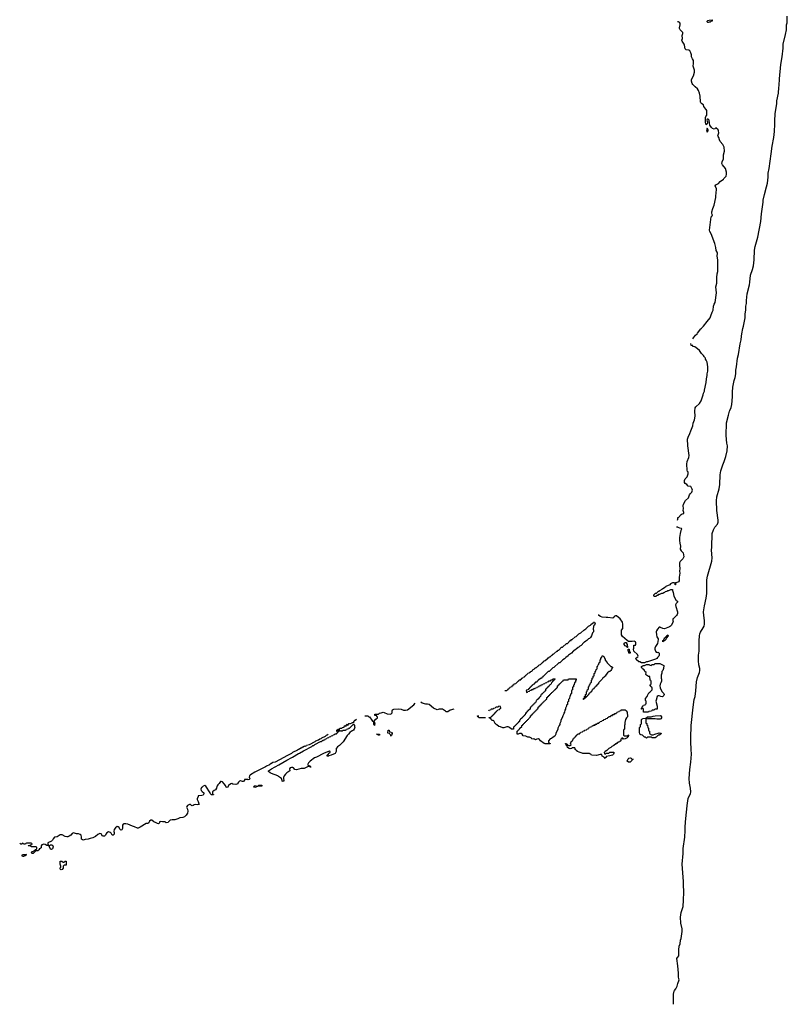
# Model space of a CAD drawing. Header units: inches. Extents: x 2886961 to 3052306, y 543424 to 918523.
# Tile 6 of 117: x 3025270 to 3041190, y 566081 to 586518. Entities that reach past the tile are written whole.
import ezdxf

# ---------------------------------------------------------------- set-up
doc = ezdxf.new("R2010")
doc.units = ezdxf.units.IN
doc.header["$MEASUREMENT"] = 0
for name, color, linetype in [('D0526', 7, 'Continuous'), ('D0527', 7, 'Continuous'), ('D0536', 7, 'Continuous'), ('D0537', 7, 'Continuous'), ('D0538', 7, 'Continuous'), ('D0547', 7, 'Continuous'), ('D0548', 7, 'Continuous')]:
    doc.layers.add(name, color=color, linetype=linetype)

msp = doc.modelspace()

# ---------------------------------------------------------------- linework, layer by layer
at = {"layer": 'D0526', "color": 6}
msp.add_lwpolyline([(3028715, 570000), (3028690, 569975), (3028650, 569961), (3028590, 569950), (3028550, 569929), (3028490, 569913), (3028430, 569912), (3028390, 569906), (3028354, 569870), (3028346, 569854), (3028310, 569849), (3028290, 569869), (3028234, 569866), (3028190, 569877), (3028171, 569869), (3028170, 569848), (3028150, 569829), (3028130, 569833), (3028102, 569850), (3028050, 569870), (3028010, 569904), (3027990, 569905), (3027961, 569879), (3027950, 569849), (3027930, 569835), (3027910, 569837), (3027890, 569833), (3027765, 569755), (3027730, 569738), (3027710, 569736), (3027650, 569768), (3027610, 569777), (3027510, 569820), (3027470, 569829), (3027430, 569830), (3027418, 569822), (3027404, 569796), (3027403, 569730), (3027390, 569702), (3027370, 569696), (3027350, 569715), (3027330, 569750), (3027310, 569766), (3027290, 569770), (3027254, 569746), (3027231, 569710), (3027223, 569670), (3027231, 569649), (3027231, 569610), (3027210, 569589), (3027190, 569589), (3027165, 569630), (3027150, 569645), (3027130, 569657), (3027110, 569659), (3027079, 569641), (3027054, 569610), (3027047, 569590), (3027028, 569572), (3027010, 569569), (3026990, 569573), (3026958, 569618), (3026930, 569626), (3026890, 569609), (3026839, 569561), (3026790, 569538), (3026730, 569525), (3026693, 569507), (3026630, 569503), (3026610, 569493), (3026590, 569489), (3026570, 569493), (3026553, 569510), (3026549, 569530), (3026552, 569552), (3026544, 569590), (3026526, 569606), (3026490, 569620), (3026450, 569622), (3026383, 569637), (3026356, 569624), (3026327, 569590), (3026295, 569570), (3026270, 569560), (3026250, 569558), (3026210, 569567), (3026150, 569601), (3026110, 569599), (3026050, 569559), (3025991, 569549), (3025962, 569518), (3025951, 569489), (3025930, 569468), (3025852, 569430), (3025851, 569410), (3025862, 569390), (3025860, 569380), (3025830, 569379), (3025797, 569397), (3025770, 569404), (3025731, 569389), (3025713, 569367), (3025714, 569330), (3025698, 569322), (3025694, 569310), (3025674, 569306), (3025672, 569290), (3025657, 569283), (3025650, 569269), (3025612, 569268), (3025598, 569262), (3025594, 569250), (3025550, 569209), (3025526, 569210), (3025508, 569230), (3025530, 569251), (3025548, 569252), (3025566, 569270), (3025586, 569274), (3025589, 569291), (3025610, 569294), (3025626, 569310), (3025626, 569330), (3025622, 569342), (3025607, 569347), (3025513, 569347), (3025506, 569350), (3025502, 569362), (3025490, 569366), (3025447, 569367), (3025450, 569374), (3025482, 569378), (3025490, 569394), (3025522, 569398), (3025526, 569410), (3025522, 569422), (3025510, 569426), (3025410, 569426), (3025398, 569422), (3025390, 569406), (3025350, 569406), (3025342, 569422), (3025330, 569426), (3025318, 569422), (3025313, 569407), (3025290, 569406), (3025282, 569422), (3025270, 569426)], dxfattribs=at)
for points in [[(3025930, 569295), (3025910, 569304), (3025886, 569350), (3025888, 569368), (3025866, 569370), (3025862, 569378), (3025890, 569372), (3025912, 569392), (3025930, 569392), (3025950, 569382), (3025965, 569350), (3025950, 569309)], [(3025350, 569146), (3025330, 569149), (3025318, 569170), (3025328, 569190), (3025410, 569194), (3025412, 569190), (3025398, 569182), (3025394, 569170)], [(3026130, 568870), (3026116, 568876), (3026109, 568890), (3026110, 568914), (3026126, 568930), (3026126, 568950), (3026108, 568990), (3026107, 569053), (3026147, 569053), (3026170, 569034), (3026190, 569034), (3026202, 569038), (3026210, 569054), (3026230, 569054), (3026234, 569050), (3026232, 568970), (3026190, 568966), (3026173, 568947), (3026170, 568908), (3026150, 568882)]]:
    msp.add_lwpolyline(points, close=True, dxfattribs=at)
at = {"layer": 'D0527', "color": 6}
msp.add_lwpolyline([(3030000, 570744), (3029970, 570749), (3029933, 570747), (3029931, 570730), (3029910, 570709), (3029891, 570709), (3029850, 570721), (3029841, 570719), (3029830, 570714), (3029806, 570690), (3029791, 570670), (3029790, 570649), (3029770, 570649), (3029750, 570642), (3029693, 570653), (3029670, 570664), (3029650, 570657), (3029600, 570620), (3029591, 570610), (3029590, 570589), (3029570, 570579), (3029555, 570590), (3029541, 570621), (3029510, 570655), (3029479, 570699), (3029450, 570709), (3029437, 570703), (3029410, 570662), (3029382, 570638), (3029364, 570616), (3029357, 570603), (3029350, 570568), (3029330, 570535), (3029301, 570519), (3029271, 570490), (3029272, 570452), (3029278, 570438), (3029290, 570434), (3029290, 570426), (3029250, 570430), (3029228, 570450), (3029222, 570470), (3029129, 570610), (3029110, 570621), (3029072, 570610), (3029051, 570590), (3029037, 570583), (3029025, 570550), (3029036, 570516), (3029055, 570495), (3029090, 570471), (3029090, 570449), (3029075, 570425), (3029050, 570413), (3028974, 570406), (3028974, 570394), (3028952, 570348), (3028951, 570330), (3028970, 570292), (3028983, 570243), (3028991, 570230), (3028962, 570218), (3028910, 570225), (3028890, 570219), (3028870, 570205), (3028850, 570202), (3028830, 570209), (3028810, 570229), (3028790, 570229), (3028750, 570205), (3028735, 570190), (3028731, 570170), (3028750, 570130), (3028755, 570090), (3028750, 570050), (3028725, 570010), (3028715, 570000)], dxfattribs=at)
at = {"layer": 'D0536', "color": 6}
msp.add_lwpolyline([(3038829, 566081), (3038827, 566250), (3038831, 566290), (3038846, 566354), (3038850, 566370), (3038876, 566404), (3038904, 566456), (3038918, 566510), (3038947, 566590), (3038937, 566610), (3038930, 566650), (3038936, 566730), (3038923, 566883), (3038900, 567030), (3038910, 567050), (3038921, 567059), (3038942, 567090), (3038942, 567210), (3038950, 567290), (3038965, 567335), (3038978, 567410), (3038990, 567450), (3039010, 567590), (3039008, 567650), (3038984, 567764), (3038975, 567890), (3038990, 567990), (3039027, 568110), (3039038, 568242), (3039044, 568410), (3039037, 568570), (3039040, 568630), (3039011, 568990), (3039029, 569211), (3039030, 569314), (3039062, 569550), (3039072, 569690), (3039070, 569750), (3039076, 569870), (3039089, 570000)], dxfattribs=at)
at = {"layer": 'D0537', "color": 6}
for points in [[(3039230, 579895), (3039248, 579912), (3039288, 579972), (3039319, 580000)], [(3038910, 576129), (3038919, 576150), (3038918, 576182), (3038930, 576188), (3038990, 576249), (3039010, 576262), (3039042, 576270), (3039045, 576290), (3039031, 576330), (3039035, 576370), (3039030, 576430), (3039037, 576463), (3039082, 576538), (3039143, 576590), (3039165, 576655), (3039180, 576680), (3039208, 576710), (3039223, 576750), (3039219, 576770), (3039190, 576826), (3039136, 576836), (3039103, 576870), (3039070, 576890), (3039059, 576910), (3039055, 576930), (3039058, 576950), (3039075, 576985), (3039113, 577030), (3039131, 577091), (3039131, 577130), (3039121, 577141), (3039111, 577171), (3039105, 577290), (3039114, 577350), (3039150, 577430), (3039153, 577470), (3039130, 577670), (3039130, 577730), (3039121, 577761), (3039121, 577810), (3039131, 577850), (3039170, 577930), (3039190, 577982), (3039228, 578090), (3039239, 578141), (3039267, 578210), (3039282, 578290), (3039275, 578390), (3039280, 578460), (3039295, 578485), (3039370, 578554), (3039406, 578610), (3039415, 578650), (3039447, 578733), (3039453, 578767), (3039470, 578808), (3039471, 578830), (3039510, 578990), (3039517, 579063), (3039530, 579130), (3039531, 579170), (3039539, 579221), (3039541, 579310), (3039530, 579410), (3039514, 579434), (3039510, 579452), (3039494, 579474), (3039490, 579491), (3039471, 579511), (3039465, 579530), (3039451, 579550), (3039411, 579591), (3039370, 579650), (3039330, 579687), (3039270, 579731), (3039234, 579734), (3039230, 579752), (3039198, 579758), (3039190, 579794)], [(3039089, 570000), (3039090, 570010), (3039109, 570130), (3039113, 570210), (3039136, 570350), (3039150, 570390), (3039182, 570450), (3039190, 570490), (3039184, 570570), (3039161, 570670), (3039154, 570770), (3039166, 570954), (3039190, 571110), (3039205, 571270), (3039195, 571370), (3039195, 571430), (3039190, 571470), (3039192, 571510), (3039186, 571570), (3039191, 571710), (3039199, 571770), (3039199, 571870), (3039237, 572250), (3039261, 572410), (3039276, 572470), (3039296, 572590), (3039310, 572771), (3039330, 572863), (3039370, 572970), (3039376, 573010), (3039375, 573050), (3039357, 573130), (3039350, 573210), (3039350, 573330), (3039360, 573410), (3039363, 573623), (3039370, 573732), (3039378, 573770), (3039390, 573803), (3039445, 573895), (3039463, 573930), (3039473, 573970), (3039473, 574050), (3039458, 574150), (3039455, 574230), (3039471, 574350), (3039507, 574510), (3039522, 574610), (3039521, 574890), (3039534, 574970), (3039622, 575277), (3039634, 575350), (3039616, 575510), (3039622, 575570), (3039630, 575850), (3039658, 575930), (3039690, 575982), (3039744, 576050), (3039753, 576087), (3039755, 576130), (3039730, 576330), (3039725, 576530), (3039730, 576611), (3039778, 576782), (3039793, 576867), (3039798, 577070), (3039810, 577151), (3039850, 577281), (3039882, 577350), (3039916, 577450), (3039942, 577570), (3039948, 577670), (3039936, 577730), (3039919, 577890), (3039932, 578148), (3039970, 578311), (3039994, 578390), (3040000, 578403)], [(3038890, 575994), (3038910, 575992), (3038922, 575982), (3038951, 575971), (3038986, 575966), (3039002, 575950), (3038995, 575945), (3038983, 575917), (3038966, 575854), (3038963, 575810), (3038951, 575770), (3038951, 575711), (3038959, 575650), (3038974, 575590), (3038971, 575531), (3038992, 575492), (3039030, 575452), (3039041, 575370), (3039021, 575330), (3038970, 575270), (3038957, 575243), (3038953, 575190), (3038959, 575130), (3038954, 575070), (3038958, 575030), (3038955, 574990), (3038945, 574950), (3038950, 574910), (3038948, 574872), (3038930, 574850), (3038887, 574827), (3038873, 574827), (3038870, 574786), (3038866, 574790), (3038862, 574822), (3038847, 574827), (3038810, 574828), (3038770, 574808), (3038751, 574789), (3038674, 574750), (3038664, 574736), (3038610, 574708), (3038590, 574688), (3038540, 574660), (3038531, 574649), (3038510, 574646), (3038473, 574607), (3038450, 574606), (3038414, 574570), (3038418, 574558), (3038430, 574554), (3038470, 574554), (3038490, 574574), (3038510, 574574), (3038528, 574592), (3038547, 574593), (3038588, 574612), (3038607, 574613), (3038628, 574632), (3038647, 574633), (3038666, 574650), (3038690, 574654), (3038710, 574672), (3038730, 574672), (3038773, 574693), (3038810, 574694), (3038811, 574670), (3038825, 574630), (3038836, 574550), (3038884, 574464), (3038911, 574450), (3038913, 574430), (3038882, 574398), (3038870, 574370), (3038875, 574335), (3038910, 574230), (3038913, 574190), (3038906, 574170), (3038890, 574149), (3038830, 574086), (3038818, 574082), (3038814, 574050), (3038822, 574030), (3038818, 574010), (3038791, 573950), (3038770, 573929), (3038750, 573913), (3038643, 573877), (3038610, 573879), (3038559, 573899), (3038550, 573908), (3038530, 573908), (3038496, 573870), (3038476, 573830), (3038471, 573809), (3038474, 573750), (3038486, 573706), (3038511, 573670), (3038515, 573650), (3038496, 573570), (3038458, 573510), (3038444, 573470), (3038443, 573450), (3038454, 573414), (3038470, 573392), (3038490, 573382), (3038510, 573392), (3038532, 573370), (3038532, 573330), (3038525, 573310), (3038501, 573279), (3038482, 573258), (3038457, 573243), (3038290, 573188), (3038270, 573188), (3038230, 573168), (3038169, 573169), (3038130, 573188), (3038109, 573189), (3038056, 573236), (3038049, 573250), (3038058, 573270), (3038087, 573293), (3038095, 573310), (3038085, 573345), (3038009, 573409), (3037998, 573450), (3038006, 573470), (3038006, 573530), (3038010, 573534), (3038042, 573538), (3038046, 573550), (3038046, 573590), (3038042, 573602), (3038027, 573607), (3038018, 573618), (3037971, 573609), (3037909, 573609), (3037894, 573614), (3037869, 573629), (3037775, 573715), (3037753, 573750), (3037750, 573766), (3037749, 573850), (3037776, 573884), (3037782, 573910), (3037781, 573970), (3037769, 574010), (3037721, 574081), (3037650, 574141), (3037630, 574145), (3037602, 574130), (3037590, 574109), (3037570, 574095), (3037470, 574113), (3037430, 574110), (3037350, 574118), (3037315, 574130), (3037282, 574150), (3037282, 574170)], [(3035330, 572594), (3035370, 572594), (3035382, 572598), (3035386, 572610), (3035402, 572618), (3035407, 572633), (3035422, 572638), (3035427, 572653), (3035442, 572658), (3035450, 572674), (3035482, 572678), (3035486, 572690), (3035502, 572698), (3035507, 572713), (3035522, 572718), (3035527, 572733), (3035562, 572738), (3035566, 572750), (3035582, 572758), (3035586, 572770), (3035602, 572778), (3035607, 572793), (3035622, 572798), (3035630, 572814), (3035662, 572818), (3035666, 572830), (3035682, 572838), (3035686, 572850), (3035702, 572858), (3035710, 572874), (3035742, 572878), (3035746, 572890), (3035762, 572898), (3035766, 572910), (3035782, 572918), (3035786, 572930), (3035802, 572938), (3035810, 572954), (3035842, 572958), (3035846, 572970), (3035862, 572978), (3035866, 572990), (3035890, 572994), (3035906, 573010), (3035909, 573031), (3035942, 573038), (3035946, 573050), (3035962, 573058), (3035966, 573070), (3035990, 573074), (3036010, 573094), (3036022, 573098), (3036030, 573114), (3036042, 573118), (3036046, 573130), (3036070, 573134), (3036110, 573174), (3036122, 573178), (3036130, 573194), (3036142, 573198), (3036146, 573210), (3036170, 573214), (3036210, 573254), (3036222, 573258), (3036226, 573270), (3036246, 573274), (3036249, 573291), (3036270, 573294), (3036306, 573330), (3036326, 573334), (3036329, 573351), (3036350, 573354), (3036409, 573411), (3036426, 573414), (3036430, 573432), (3036450, 573434), (3036510, 573492), (3036530, 573494), (3036609, 573571), (3036628, 573572), (3036688, 573630), (3036707, 573633), (3036709, 573651), (3036728, 573652), (3036790, 573711), (3036808, 573712), (3036868, 573770), (3036908, 573792), (3036968, 573850), (3037009, 573871), (3037068, 573930), (3037109, 573951), (3037116, 573964), (3037162, 573998), (3037169, 574011), (3037190, 574012), (3037201, 574001), (3037206, 573990), (3037191, 573950), (3037176, 573944), (3037171, 573929), (3037166, 573870), (3037171, 573849), (3037171, 573810), (3037151, 573789), (3037130, 573728), (3037106, 573694), (3037085, 573675), (3037070, 573668), (3037031, 573629), (3037010, 573618), (3036985, 573595), (3036970, 573588), (3036912, 573530), (3036890, 573518), (3036865, 573495), (3036850, 573488), (3036811, 573449), (3036790, 573438), (3036765, 573415), (3036750, 573408), (3036711, 573369), (3036652, 573328), (3036645, 573315), (3036600, 573280), (3036571, 573249), (3036534, 573230), (3036470, 573168), (3036450, 573166), (3036351, 573069), (3036330, 573066), (3036254, 572990), (3036230, 572986), (3036150, 572906), (3036138, 572902), (3036134, 572890), (3036118, 572882), (3036110, 572866), (3036098, 572862), (3036090, 572846), (3036070, 572846), (3036030, 572806), (3036018, 572802), (3036010, 572786), (3035998, 572782), (3035993, 572767), (3035970, 572766), (3035933, 572727), (3035918, 572722), (3035913, 572707), (3035898, 572702), (3035893, 572687), (3035878, 572682), (3035873, 572667), (3035858, 572662), (3035853, 572647), (3035838, 572642), (3035833, 572627), (3035818, 572622), (3035813, 572607), (3035778, 572602), (3035774, 572590), (3035778, 572558), (3035790, 572554), (3035802, 572558), (3035807, 572573), (3035842, 572578), (3035847, 572593), (3035882, 572598), (3035887, 572613), (3035922, 572618), (3035927, 572633), (3035962, 572638), (3035967, 572653), (3036002, 572658), (3036007, 572673), (3036042, 572678), (3036047, 572693), (3036082, 572698), (3036087, 572713), (3036122, 572718), (3036127, 572733), (3036162, 572738), (3036167, 572753), (3036202, 572758), (3036207, 572773), (3036242, 572778), (3036247, 572793), (3036282, 572798), (3036287, 572813), (3036322, 572818), (3036330, 572834), (3036370, 572834), (3036374, 572830), (3036358, 572822), (3036354, 572810), (3036338, 572802), (3036334, 572790), (3036318, 572782), (3036310, 572766), (3036298, 572762), (3036294, 572730), (3036278, 572722), (3036274, 572710), (3036258, 572702), (3036254, 572690), (3036238, 572682), (3036234, 572670), (3036218, 572662), (3036210, 572646), (3036198, 572642), (3036193, 572627), (3036178, 572622), (3036174, 572590), (3036158, 572582), (3036154, 572570), (3036138, 572562), (3036134, 572550), (3036118, 572542), (3036114, 572530), (3036098, 572522), (3036090, 572506), (3036078, 572502), (3036074, 572470), (3036058, 572462), (3036054, 572450), (3036038, 572442), (3036034, 572430), (3036018, 572422), (3036014, 572410), (3035998, 572402), (3035990, 572386), (3035978, 572382), (3035974, 572350), (3035958, 572342), (3035954, 572330), (3035938, 572322), (3035934, 572310), (3035918, 572302), (3035914, 572290), (3035898, 572282), (3035894, 572270), (3035878, 572262), (3035870, 572246), (3035858, 572242), (3035854, 572210), (3035838, 572202), (3035834, 572190), (3035818, 572182), (3035814, 572170), (3035798, 572162), (3035794, 572150), (3035778, 572142), (3035770, 572126), (3035758, 572122), (3035754, 572090), (3035738, 572082), (3035734, 572070), (3035718, 572062), (3035714, 572050), (3035698, 572042), (3035694, 572030), (3035678, 572022), (3035674, 572010), (3035658, 572002), (3035650, 571986), (3035638, 571982), (3035634, 571950), (3035618, 571942), (3035614, 571930), (3035598, 571922), (3035593, 571907), (3035578, 571902), (3035574, 571890), (3035558, 571882), (3035550, 571866), (3035538, 571862), (3035533, 571847), (3035518, 571842), (3035514, 571830), (3035514, 571790), (3035470, 571789), (3035427, 571827), (3035398, 571838), (3035370, 571841), (3035351, 571830), (3035310, 571819), (3035290, 571821), (3035240, 571840), (3035210, 571844), (3035165, 571885), (3035149, 571890), (3035144, 571904), (3035130, 571909), (3035126, 571926), (3035102, 571962), (3035089, 571969), (3035069, 571970), (3035062, 571982), (3035048, 571990), (3035046, 572006), (3035026, 572010), (3035022, 572022), (3035006, 572030), (3035010, 572034), (3035042, 572038), (3035047, 572053), (3035062, 572058), (3035067, 572073), (3035082, 572078), (3035087, 572093), (3035102, 572098), (3035107, 572113), (3035122, 572118), (3035127, 572133), (3035142, 572138), (3035147, 572153), (3035162, 572158), (3035167, 572173), (3035182, 572178), (3035187, 572193), (3035222, 572198), (3035227, 572213), (3035242, 572218), (3035246, 572230), (3035242, 572262), (3035210, 572266), (3035198, 572262), (3035190, 572246), (3035150, 572246), (3035138, 572242), (3035133, 572227), (3035098, 572222), (3035090, 572206), (3035050, 572206), (3035038, 572202), (3035033, 572187), (3034998, 572182), (3034990, 572166)], [(3032430, 572069), (3032488, 572068), (3032510, 572049), (3032528, 572048), (3032570, 571979), (3032590, 571955), (3032608, 571948), (3032605, 571910), (3032609, 571890), (3032626, 571886), (3032626, 571874), (3032632, 571868), (3032638, 571902), (3032652, 571910), (3032638, 571918), (3032630, 571934), (3032618, 571938), (3032614, 571950), (3032658, 572002), (3032690, 572028), (3032694, 572050), (3032678, 572058), (3032673, 572073), (3032638, 572078), (3032634, 572090), (3032638, 572102), (3032650, 572106), (3032710, 572106), (3032730, 572126), (3032768, 572128), (3032810, 572142), (3032830, 572138), (3032890, 572109), (3032970, 572106), (3032980, 572120), (3032994, 572130), (3032992, 572170), (3033002, 572190), (3033031, 572209), (3033127, 572213), (3033184, 572204), (3033231, 572189), (3033270, 572185), (3033310, 572190), (3033444, 572296), (3033471, 572330)], [(3034272, 572210), (3034195, 572184), (3034150, 572155), (3034130, 572149), (3034110, 572149), (3034103, 572163), (3034058, 572190), (3034044, 572204), (3034029, 572209), (3033971, 572209), (3033950, 572198), (3033930, 572195), (3033850, 572229), (3033763, 572303), (3033731, 572309), (3033690, 572309), (3033615, 572335), (3033589, 572350)], [(3034934, 572030), (3034850, 572025), (3034790, 572029), (3034782, 572042), (3034769, 572050), (3034766, 572070), (3034789, 572071)], [(3032256, 571996), (3032254, 571990), (3032230, 571974), (3032214, 571970), (3032205, 571955), (3032194, 571950), (3032190, 571926), (3032158, 571922), (3032153, 571907), (3032118, 571902), (3032110, 571886), (3032102, 571902), (3032090, 571906), (3032085, 571895), (3032074, 571890), (3032074, 571870), (3032070, 571866), (3032062, 571882), (3032050, 571886), (3032045, 571875), (3032034, 571870), (3032033, 571847), (3032027, 571847), (3032022, 571862), (3032010, 571866), (3032005, 571855), (3031994, 571850), (3031993, 571827), (3031958, 571822), (3031950, 571806), (3031910, 571806), (3031894, 571790), (3031898, 571758), (3031910, 571754), (3031922, 571758), (3031930, 571774), (3031938, 571758), (3031950, 571754), (3031962, 571758), (3031970, 571774), (3032030, 571774), (3032042, 571778), (3032047, 571793), (3032082, 571798), (3032090, 571814), (3032110, 571814), (3032190, 571894), (3032211, 571870), (3032212, 571850), (3032222, 571830), (3032206, 571790), (3032191, 571769), (3032170, 571754), (3032150, 571749), (3032115, 571725), (3032090, 571685), (3032062, 571658), (3031976, 571530), (3031906, 571450), (3031858, 571422), (3031840, 571399), (3031835, 571390), (3031831, 571329), (3031811, 571289), (3031730, 571254), (3031681, 571239), (3031671, 571230), (3031646, 571230), (3031649, 571250), (3031662, 571258), (3031697, 571303), (3031708, 571310), (3031706, 571330), (3031698, 571338), (3031690, 571338), (3031570, 571287), (3031426, 571210), (3031382, 571198), (3031292, 571128), (3031263, 571090), (3031242, 571050), (3031250, 571042), (3031290, 571031), (3031292, 571012), (3031308, 571012), (3031310, 571006), (3031309, 571009), (3031286, 571010), (3031278, 571018), (3031250, 571018), (3031170, 570979), (3031110, 570978), (3031009, 570949), (3030973, 570953), (3030949, 570989), (3030936, 570996), (3030910, 570999), (3030882, 570990), (3030866, 570970), (3030874, 570930), (3030810, 570889), (3030781, 570859), (3030757, 570823), (3030741, 570790), (3030738, 570770), (3030750, 570726), (3030731, 570709), (3030716, 570716), (3030710, 570726), (3030702, 570770), (3030639, 570810), (3030624, 570824), (3030490, 570869), (3030468, 570888), (3030428, 570910), (3030429, 570930), (3030490, 570971), (3030647, 571053), (3030809, 571150), (3030914, 571206), (3030930, 571211), (3031050, 571285), (3031070, 571291), (3031159, 571341), (3031169, 571351), (3031330, 571432), (3031349, 571451), (3031370, 571452), (3031390, 571472), (3031510, 571534), (3031530, 571534), (3031550, 571554), (3031562, 571558), (3031570, 571574), (3031590, 571574), (3031602, 571578), (3031610, 571594), (3031642, 571598), (3031650, 571614), (3031682, 571618), (3031690, 571634), (3031722, 571638), (3031730, 571654), (3031762, 571658), (3031770, 571674), (3031802, 571678), (3031810, 571694), (3031842, 571698), (3031847, 571713), (3031862, 571718), (3031866, 571734), (3031882, 571738), (3031886, 571770), (3031882, 571782), (3031870, 571786), (3031854, 571770), (3031854, 571746), (3031850, 571746), (3031846, 571750), (3031846, 571770), (3031838, 571778)], [(3031190, 571441), (3031211, 571449), (3031221, 571459), (3031283, 571477), (3031401, 571539), (3031412, 571550), (3031467, 571573), (3031494, 571590), (3031522, 571598), (3031534, 571610), (3031610, 571646), (3031630, 571668), (3031650, 571675), (3031665, 571690)], [(3031176, 571436), (3031150, 571419), (3031141, 571419), (3031110, 571397), (3031102, 571398), (3031070, 571374), (3031050, 571369), (3031030, 571353), (3030930, 571305), (3030910, 571289), (3030810, 571239), (3030750, 571201), (3030570, 571109), (3030523, 571097), (3030490, 571076), (3030483, 571077), (3030450, 571053), (3030390, 571025), (3030370, 571009), (3030310, 570983), (3030150, 570896), (3030058, 570842), (3030050, 570834), (3030034, 570830), (3030031, 570790), (3030051, 570770), (3030030, 570747), (3030010, 570743), (3030000, 570744)]]:
    msp.add_lwpolyline(points, dxfattribs=at)
for points in [[(3038610, 573608), (3038610, 573630), (3038620, 573640), (3038633, 573670), (3038650, 573691), (3038663, 573697), (3038670, 573711), (3038682, 573718), (3038690, 573735), (3038711, 573751), (3038719, 573730), (3038681, 573679), (3038670, 573650), (3038650, 573629)], [(3037870, 573486), (3037866, 573506), (3037854, 573506), (3037830, 573522), (3037809, 573550), (3037810, 573574), (3037828, 573592), (3037854, 573590), (3037854, 573570), (3037872, 573552), (3037874, 573490)], [(3037910, 573366), (3037906, 573370), (3037902, 573402), (3037889, 573410), (3037890, 573454), (3037912, 573452), (3037918, 573398), (3037934, 573390), (3037934, 573370), (3037930, 573366)], [(3036970, 572406), (3036966, 572410), (3036966, 572430), (3036982, 572438), (3036986, 572470), (3037002, 572478), (3037007, 572513), (3037022, 572518), (3037026, 572530), (3037026, 572570), (3037042, 572578), (3037047, 572613), (3037062, 572618), (3037066, 572630), (3037066, 572670), (3037082, 572678), (3037086, 572710), (3037102, 572718), (3037107, 572753), (3037122, 572758), (3037126, 572770), (3037126, 572810), (3037142, 572818), (3037146, 572850), (3037162, 572858), (3037167, 572893), (3037182, 572898), (3037186, 572910), (3037186, 572950), (3037202, 572958), (3037206, 572990), (3037222, 572998), (3037227, 573033), (3037242, 573038), (3037246, 573050), (3037246, 573090), (3037262, 573098), (3037266, 573130), (3037282, 573138), (3037287, 573173), (3037302, 573178), (3037306, 573190), (3037306, 573230), (3037322, 573238), (3037326, 573270), (3037342, 573278), (3037347, 573313), (3037370, 573314), (3037378, 573298), (3037394, 573290), (3037398, 573258), (3037410, 573254), (3037414, 573214), (3037430, 573212), (3037433, 573193), (3037450, 573191), (3037452, 573172), (3037530, 573094), (3037554, 573090), (3037558, 573078), (3037571, 573070), (3037554, 573066), (3037554, 573054), (3037545, 573030), (3037530, 573009), (3037510, 572990), (3037494, 572986), (3037460, 572960), (3037431, 572929), (3037411, 572890), (3037397, 572883), (3037390, 572869), (3037358, 572842), (3037350, 572828), (3037290, 572766), (3037278, 572762), (3037272, 572748), (3037271, 572730), (3037253, 572727), (3037251, 572710), (3037234, 572706), (3037230, 572686), (3037218, 572682), (3037214, 572670), (3037198, 572662), (3037194, 572650), (3037178, 572642), (3037174, 572630), (3037158, 572622), (3037150, 572606), (3037138, 572602), (3037132, 572570), (3037114, 572566), (3037110, 572548), (3037078, 572542), (3037070, 572506), (3037058, 572502), (3037054, 572490), (3037038, 572482), (3037030, 572466), (3037018, 572462), (3037014, 572450), (3036998, 572442), (3036994, 572430), (3036978, 572422)], [(3038596, 572464), (3038570, 572467), (3038530, 572487), (3038510, 572486), (3038491, 572470), (3038471, 572391), (3038461, 572370), (3038491, 572269), (3038491, 572209), (3038450, 572206), (3038438, 572202), (3038432, 572188), (3038390, 572186), (3038378, 572182), (3038372, 572168), (3038318, 572162), (3038310, 572148), (3038207, 572147), (3038206, 572210), (3038202, 572222), (3038190, 572226), (3038178, 572222), (3038170, 572206), (3038166, 572210), (3038166, 572230), (3038182, 572238), (3038186, 572270), (3038202, 572278), (3038207, 572293), (3038242, 572298), (3038247, 572313), (3038262, 572318), (3038266, 572330), (3038266, 572370), (3038246, 572390), (3038246, 572430), (3038286, 572470), (3038288, 572490), (3038316, 572544), (3038340, 572560), (3038386, 572610), (3038386, 572650), (3038382, 572662), (3038370, 572666), (3038362, 572682), (3038346, 572690), (3038348, 572712), (3038362, 572718), (3038366, 572730), (3038366, 572790), (3038362, 572802), (3038348, 572808), (3038342, 572882), (3038310, 572888), (3038268, 572910), (3038258, 572930), (3038266, 572970), (3038238, 572990), (3038222, 573022), (3038190, 573042), (3038177, 573057), (3038169, 573070), (3038168, 573090), (3038190, 573105), (3038210, 573112), (3038230, 573112), (3038270, 573132), (3038330, 573134), (3038338, 573118), (3038370, 573114), (3038388, 573132), (3038430, 573134), (3038450, 573152), (3038548, 573152), (3038631, 573110), (3038625, 573050), (3038611, 573010), (3038591, 572990), (3038588, 572952), (3038571, 572910), (3038577, 572850), (3038584, 572830), (3038583, 572790), (3038570, 572754), (3038554, 572726), (3038546, 572690), (3038553, 572650), (3038590, 572571), (3038630, 572531), (3038635, 572510), (3038630, 572490), (3038610, 572469)], [(3036270, 571486), (3036170, 571489), (3036150, 571494), (3036070, 571550), (3036050, 571575), (3036030, 571589), (3035995, 571585), (3035970, 571569), (3035947, 571587), (3035930, 571588), (3035910, 571582), (3035890, 571589), (3035882, 571602), (3035845, 571625), (3035809, 571629), (3035766, 571646), (3035710, 571655), (3035689, 571689), (3035670, 571704), (3035638, 571702), (3035610, 571686), (3035590, 571688), (3035586, 571750), (3035602, 571758), (3035610, 571774), (3035622, 571778), (3035626, 571790), (3035642, 571798), (3035646, 571810), (3035686, 571850), (3035686, 571870), (3035702, 571878), (3035706, 571890), (3035722, 571898), (3035726, 571910), (3035742, 571918), (3035746, 571930), (3035762, 571938), (3035766, 571950), (3035782, 571958), (3035786, 571970), (3035802, 571978), (3035810, 571994), (3035822, 571998), (3035826, 572010), (3035866, 572050), (3035866, 572070), (3035882, 572078), (3035886, 572090), (3035902, 572098), (3035906, 572110), (3035922, 572118), (3035926, 572130), (3035942, 572138), (3035946, 572150), (3035962, 572158), (3035966, 572170), (3035982, 572178), (3035986, 572190), (3036002, 572198), (3036010, 572214), (3036022, 572218), (3036026, 572250), (3036042, 572258), (3036046, 572270), (3036062, 572278), (3036066, 572290), (3036082, 572298), (3036086, 572310), (3036102, 572318), (3036106, 572330), (3036122, 572338), (3036126, 572350), (3036142, 572358), (3036146, 572370), (3036162, 572378), (3036166, 572390), (3036182, 572398), (3036190, 572414), (3036202, 572418), (3036206, 572450), (3036222, 572458), (3036226, 572470), (3036242, 572478), (3036246, 572490), (3036262, 572498), (3036266, 572510), (3036282, 572518), (3036286, 572530), (3036302, 572538), (3036306, 572550), (3036322, 572558), (3036326, 572570), (3036342, 572578), (3036346, 572590), (3036362, 572598), (3036366, 572610), (3036382, 572618), (3036390, 572634), (3036402, 572638), (3036407, 572653), (3036422, 572658), (3036426, 572690), (3036442, 572698), (3036446, 572710), (3036462, 572718), (3036466, 572730), (3036482, 572738), (3036486, 572750), (3036502, 572758), (3036506, 572770), (3036522, 572778), (3036526, 572790), (3036542, 572798), (3036550, 572814), (3036630, 572814), (3036642, 572818), (3036650, 572834), (3036810, 572834), (3036814, 572830), (3036812, 572810), (3036798, 572802), (3036794, 572770), (3036778, 572762), (3036772, 572710), (3036758, 572702), (3036754, 572670), (3036738, 572662), (3036732, 572608), (3036718, 572602), (3036714, 572590), (3036712, 572530), (3036698, 572522), (3036690, 572486), (3036678, 572482), (3036672, 572430), (3036653, 572407), (3036651, 572369), (3036638, 572362), (3036633, 572347), (3036630, 572306), (3036613, 572287), (3036612, 572270), (3036592, 572230), (3036590, 572206), (3036573, 572187), (3036570, 572146), (3036553, 572127), (3036552, 572110), (3036532, 572070), (3036531, 572049), (3036492, 571970), (3036491, 571949), (3036472, 571910), (3036471, 571890), (3036458, 571870), (3036432, 571810), (3036430, 571786), (3036392, 571710), (3036390, 571686), (3036370, 571650), (3036331, 571629), (3036300, 571600), (3036270, 571588), (3036234, 571550), (3036238, 571518), (3036254, 571510), (3036258, 571498), (3036270, 571494)], [(3037810, 571654), (3037870, 571654), (3037882, 571658), (3037890, 571672), (3037894, 571670), (3037891, 571630), (3037876, 571624), (3037870, 571609), (3037828, 571588), (3037790, 571586), (3037782, 571602), (3037770, 571606), (3037758, 571602), (3037753, 571587), (3037738, 571582), (3037734, 571550), (3037718, 571542), (3037714, 571530), (3037678, 571522), (3037674, 571510), (3037654, 571506), (3037652, 571490), (3037632, 571488), (3037592, 571450), (3037550, 571429), (3037530, 571409), (3037490, 571388), (3037450, 571348), (3037414, 571330), (3037394, 571310), (3037398, 571278), (3037410, 571274), (3037422, 571278), (3037428, 571292), (3037490, 571294), (3037512, 571312), (3037590, 571314), (3037592, 571292), (3037582, 571270), (3037565, 571255), (3037510, 571237), (3037434, 571226), (3037430, 571206), (3037418, 571202), (3037410, 571186), (3037402, 571202), (3037390, 571206), (3037378, 571218), (3037348, 571230), (3037346, 571266), (3037310, 571269), (3037230, 571248), (3037130, 571249), (3037123, 571263), (3037110, 571269), (3037102, 571282), (3037089, 571289), (3036950, 571288), (3036936, 571296), (3036870, 571315), (3036838, 571330), (3036809, 571350), (3036804, 571364), (3036789, 571370), (3036788, 571388), (3036782, 571402), (3036770, 571406), (3036730, 571406), (3036714, 571390), (3036690, 571384), (3036666, 571390), (3036629, 571410), (3036626, 571446), (3036610, 571448), (3036602, 571482), (3036590, 571486), (3036588, 571492), (3036613, 571493), (3036618, 571478), (3036633, 571473), (3036638, 571458), (3036650, 571454), (3036690, 571454), (3036702, 571458), (3036706, 571470), (3036702, 571482), (3036686, 571490), (3036702, 571498), (3036707, 571533), (3036722, 571538), (3036727, 571553), (3036742, 571558), (3036747, 571593), (3036762, 571598), (3036767, 571613), (3036782, 571618), (3036787, 571633), (3036802, 571638), (3036807, 571653), (3036822, 571658), (3036827, 571673), (3036842, 571678), (3036847, 571693), (3036882, 571698), (3036887, 571713), (3036902, 571718), (3036907, 571733), (3036942, 571738), (3036947, 571753), (3036982, 571758), (3036987, 571773), (3037022, 571778), (3037030, 571794), (3037062, 571798), (3037067, 571813), (3037082, 571818), (3037087, 571833), (3037122, 571838), (3037127, 571853), (3037162, 571858), (3037167, 571873), (3037202, 571878), (3037207, 571893), (3037242, 571898), (3037250, 571914), (3037282, 571918), (3037287, 571933), (3037302, 571938), (3037307, 571953), (3037342, 571958), (3037347, 571973), (3037382, 571978), (3037387, 571993), (3037422, 571998), (3037430, 572014), (3037462, 572018), (3037467, 572033), (3037482, 572038), (3037487, 572053), (3037522, 572058), (3037527, 572073), (3037562, 572078), (3037567, 572093), (3037602, 572098), (3037610, 572114), (3037642, 572118), (3037647, 572133), (3037662, 572138), (3037667, 572153), (3037702, 572158), (3037707, 572173), (3037742, 572178), (3037747, 572193), (3037830, 572194), (3037838, 572178), (3037853, 572173), (3037858, 572158), (3037872, 572152), (3037874, 572050), (3037852, 572028), (3037831, 571990), (3037822, 571930), (3037822, 571890), (3037814, 571870), (3037813, 571793), (3037810, 571786), (3037798, 571782), (3037794, 571770), (3037794, 571670), (3037798, 571658)], [(3038550, 571997), (3038482, 572002), (3038450, 572009), (3038290, 572008), (3038258, 572002), (3038254, 571990), (3038254, 571930), (3038258, 571918), (3038274, 571910), (3038278, 571878), (3038292, 571872), (3038298, 571818), (3038314, 571810), (3038314, 571770), (3038318, 571758), (3038334, 571750), (3038334, 571710), (3038338, 571698), (3038354, 571690), (3038358, 571678), (3038373, 571673), (3038410, 571672), (3038446, 571690), (3038530, 571718), (3038572, 571710), (3038570, 571688), (3038534, 571670), (3038510, 571669), (3038470, 571629), (3038450, 571615), (3038430, 571609), (3038390, 571609), (3038365, 571625), (3038330, 571629), (3038293, 571627), (3038272, 571608), (3038268, 571608), (3038250, 571626), (3038230, 571628), (3038185, 571665), (3038150, 571674), (3038129, 571690), (3038122, 571730), (3038128, 571750), (3038127, 571827), (3038130, 571834), (3038142, 571838), (3038148, 571892), (3038162, 571898), (3038166, 571910), (3038168, 571990), (3038182, 571998), (3038190, 572011), (3038262, 572018), (3038266, 572030), (3038282, 572038), (3038289, 572051), (3038369, 572051), (3038410, 572065), (3038449, 572071), (3038550, 572076), (3038570, 572071), (3038583, 572050), (3038583, 572030), (3038570, 572004)], [(3032730, 571669), (3032706, 571670), (3032702, 571682), (3032669, 571691), (3032731, 571691), (3032734, 571690), (3032734, 571670)], [(3032970, 571646), (3032966, 571650), (3032966, 571670), (3032946, 571690), (3032942, 571702), (3032908, 571708), (3032910, 571774), (3032930, 571774), (3032934, 571770), (3032938, 571738), (3032974, 571730), (3032978, 571718), (3033012, 571710), (3032993, 571707), (3032991, 571670), (3032974, 571666)], [(3037930, 571105), (3037898, 571110), (3037869, 571130), (3037890, 571174), (3037906, 571190), (3037930, 571194), (3037954, 571190), (3037958, 571178), (3037972, 571172), (3037990, 571171), (3037990, 571166), (3037978, 571162), (3037974, 571150)], [(3030230, 570606), (3030210, 570609), (3030170, 570589), (3030150, 570578), (3030129, 570590), (3030138, 570610), (3030150, 570622), (3030210, 570612), (3030230, 570631), (3030292, 570630), (3030290, 570609)]]:
    msp.add_lwpolyline(points, close=True, dxfattribs=at)
at = {"layer": 'D0538', "color": 6}
msp.add_lwpolyline([(3039319, 580000), (3039330, 580010), (3039398, 580102), (3039410, 580109), (3039417, 580123), (3039450, 580154), (3039530, 580250), (3039588, 580332), (3039607, 580370), (3039631, 580449), (3039650, 580488), (3039658, 580570), (3039671, 580610), (3039691, 580650), (3039719, 580850), (3039707, 580970), (3039730, 581046), (3039730, 581170), (3039738, 581242), (3039750, 581290), (3039750, 581530), (3039737, 581610), (3039739, 581670), (3039735, 581690), (3039717, 581730), (3039707, 581790), (3039684, 581870), (3039610, 582070), (3039583, 582123), (3039579, 582150), (3039611, 582429), (3039632, 582450), (3039642, 582470), (3039635, 582475), (3039624, 582504), (3039625, 582530), (3039644, 582596), (3039676, 582670), (3039710, 582830), (3039710, 582870), (3039718, 582910), (3039720, 583010), (3039691, 583070), (3039707, 583093), (3039763, 583117), (3039798, 583162), (3039870, 583209), (3039877, 583223), (3039923, 583270), (3039932, 583310), (3039930, 583350), (3039910, 583430), (3039845, 583505), (3039835, 583530), (3039838, 583570), (3039868, 583630), (3039870, 583670), (3039864, 583716), (3039890, 583790), (3039880, 583870), (3039854, 583930), (3039798, 583990), (3039784, 584024), (3039772, 584070), (3039756, 584096), (3039752, 584110), (3039755, 584130), (3039771, 584171), (3039764, 584210), (3039754, 584230), (3039710, 584271), (3039689, 584251), (3039670, 584242), (3039639, 584259), (3039618, 584278), (3039586, 584330), (3039574, 584370), (3039570, 584432), (3039550, 584451), (3039526, 584450), (3039522, 584430), (3039535, 584390), (3039525, 584355), (3039510, 584332), (3039498, 584358), (3039491, 584390), (3039492, 584488), (3039502, 584510), (3039524, 584536), (3039522, 584630), (3039510, 584652), (3039500, 584660), (3039482, 584690), (3039458, 584718), (3039450, 584751), (3039414, 584774), (3039395, 584795), (3039390, 584810), (3039383, 584930), (3039370, 584990), (3039350, 585051), (3039330, 585084), (3039281, 585121), (3039231, 585170), (3039216, 585196), (3039202, 585242), (3039204, 585270), (3039210, 585290), (3039248, 585350), (3039264, 585430), (3039264, 585470), (3039240, 585550), (3039248, 585610), (3039243, 585670), (3039227, 585707), (3039200, 585750), (3039200, 585790), (3039195, 585810), (3039190, 585830), (3039170, 585870), (3039150, 585882), (3039092, 585892), (3039072, 585912), (3039059, 585990), (3039050, 586010), (3039007, 586070), (3039005, 586090), (3039014, 586130), (3039010, 586190), (3039013, 586210), (3039023, 586230), (3039022, 586250), (3038971, 586310), (3038955, 586335), (3038951, 586350), (3038970, 586408), (3038970, 586430), (3038961, 586450), (3038943, 586463), (3038930, 586471), (3038910, 586471)], dxfattribs=at)
for points in [[(3039550, 586458), (3039540, 586460), (3039528, 586470), (3039528, 586490), (3039540, 586500), (3039570, 586511), (3039630, 586514), (3039634, 586510), (3039632, 586490), (3039612, 586488), (3039590, 586469), (3039570, 586468)], [(3039530, 584266), (3039516, 584230), (3039530, 584182), (3039549, 584210), (3039549, 584230)]]:
    msp.add_lwpolyline(points, close=True, dxfattribs=at)
at = {"layer": 'D0547', "color": 6}
msp.add_lwpolyline([(3040000, 578403), (3040028, 578470), (3040042, 578530), (3040050, 578690), (3040050, 578790), (3040059, 578890), (3040090, 579030), (3040108, 579090), (3040121, 579170), (3040124, 579244), (3040137, 579310), (3040159, 579490), (3040175, 579565), (3040211, 579790), (3040230, 579870), (3040239, 579950), (3040248, 580000)], dxfattribs=at)
at = {"layer": 'D0548', "color": 6}
msp.add_lwpolyline([(3040248, 580000), (3040267, 580107), (3040282, 580158), (3040313, 580327), (3040318, 580410), (3040330, 580490), (3040332, 580572), (3040341, 580630), (3040341, 580690), (3040357, 580830), (3040407, 581013), (3040416, 581070), (3040430, 581218), (3040470, 581330), (3040490, 581410), (3040502, 581530), (3040510, 581736), (3040526, 581810), (3040579, 582001), (3040641, 582330), (3040656, 582490), (3040690, 582730), (3040691, 582770), (3040716, 582890), (3040762, 583050), (3040776, 583124), (3040790, 583250), (3040793, 583330), (3040814, 583430), (3040858, 583730), (3040874, 583890), (3040908, 584070), (3040925, 584195), (3040934, 584350), (3040930, 584410), (3040940, 584570), (3040973, 584770), (3040976, 584830), (3041005, 584990), (3041013, 585110), (3041020, 585150), (3041027, 585290), (3041056, 585590), (3041086, 585750), (3041103, 585930), (3041105, 586010), (3041155, 586210), (3041170, 586310), (3041176, 586410), (3041184, 586450), (3041190, 586590)], dxfattribs=at)

doc.saveas('drawing.dxf')
